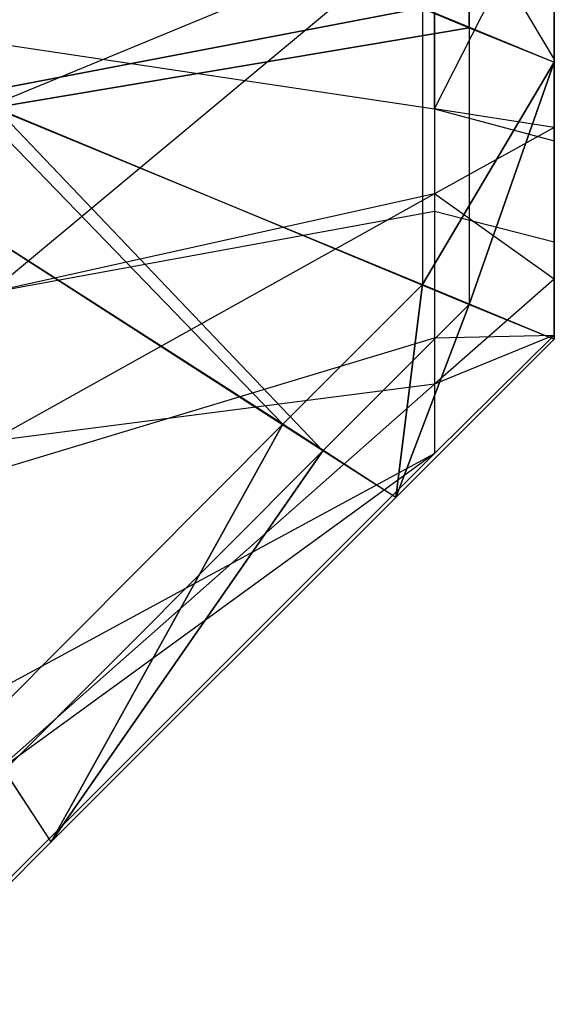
# Model space of a CAD drawing. Extents: x 0 to 0.418, y -0.27 to 0.
# Tile 52 of 83: x 0.417598 to 0.418, y -0.269938 to -0.269198. Entities that reach past the tile are written whole.
import ezdxf

# ---------------------------------------------------------------- set-up
doc = ezdxf.new("R2010")
doc.units = 0
for name, color, linetype in [('L13_SW_MIT_EMOTION_0___REPLACEM', 7, 'CONTINUOUS'), ('L4_KORPUS_1___REPLACEMTFOREMPTY', 7, 'CONTINUOUS'), ('L5_KORPUS_0___REPLACEMTFOREMPTY', 7, 'CONTINUOUS')]:
    doc.layers.add(name, color=color, linetype=linetype)

msp = doc.modelspace()

# ---------------------------------------------------------------- linework, layer by layer
at = {"layer": 'L13_SW_MIT_EMOTION_0___REPLACEM', "color": 8}
for points, invisible_edges in [([(0.417576, -0.017625, 0.007765), (0.41791, -0.269125, 0.008099), (0.417576, -0.269263, 0.007765), (0.417576, -0.017625, 0.007765)], 13), ([(0.41791, -0.269077, 0.347904), (0.417576, -0.017679, 0.348238), (0.417576, -0.269215, 0.348238), (0.41791, -0.269077, 0.347904)], 13), ([(0.41791, -0.269077, 0.347904), (0.418, -0.269228, 0.347814), (0.418, -0.26904, 0.347814), (0.41791, -0.269077, 0.347904)], 14), ([(0.418, -0.269177, 0.347693), (0.418, -0.26904, 0.347814), (0.418, -0.269228, 0.347814), (0.418, -0.269177, 0.347693)], 13), ([(0.417576, -0.269215, 0.348238), (0.41791, -0.269265, 0.347904), (0.41791, -0.269077, 0.347904), (0.417576, -0.269215, 0.348238)], 14), ([(0.418, -0.269228, 0.347814), (0.41791, -0.269077, 0.347904), (0.41791, -0.269265, 0.347904), (0.418, -0.269228, 0.347814)], 13), ([(0.418, -0.269088, 0.008189), (0.41791, -0.269265, 0.008099), (0.41791, -0.269125, 0.008099), (0.418, -0.269088, 0.008189)], 13), ([(0.41791, -0.269265, 0.008099), (0.418, -0.269088, 0.008189), (0.418, -0.269228, 0.008189), (0.41791, -0.269265, 0.008099)], 14), ([(0.418, -0.269088, 0.008189), (0.418, -0.269177, 0.00831), (0.418, -0.269228, 0.008189), (0.418, -0.269088, 0.008189)], 13), ([(0.41791, -0.269125, 0.008099), (0.417576, -0.269403, 0.007765), (0.417576, -0.269263, 0.007765), (0.41791, -0.269125, 0.008099)], 13), ([(0.417576, -0.269403, 0.007765), (0.41791, -0.269125, 0.008099), (0.41791, -0.269265, 0.008099), (0.417576, -0.269403, 0.007765)], 14), ([(0.418, -0.269228, 0.347814), (0.418, -0.269218, 0.347653), (0.418, -0.269177, 0.347693), (0.418, -0.269228, 0.347814)], 14), ([(0.418, -0.269211, 0.008344), (0.418, -0.269228, 0.008189), (0.418, -0.269177, 0.00831), (0.418, -0.269211, 0.008344)], 14), ([(0.418, -0.269218, 0.347653), (0.418, -0.269211, 0.008344), (0.418, -0.269177, 0.347693), (0.418, -0.269218, 0.347653)], 13), ([(0.418, -0.269177, 0.347693), (0.418, -0.269211, 0.008344), (0.418, -0.269177, 0.00831), (0.418, -0.269177, 0.347693)], 10), ([(0.418, -0.269286, 0.008419), (0.418, -0.269279, 0.00824), (0.418, -0.269211, 0.008344), (0.418, -0.269286, 0.008419)], 14), ([(0.418, -0.269228, 0.008189), (0.418, -0.269211, 0.008344), (0.418, -0.269279, 0.00824), (0.418, -0.269228, 0.008189)], 13), ([(0.418, -0.269268, 0.347603), (0.418, -0.269286, 0.008419), (0.418, -0.269211, 0.008344), (0.418, -0.269268, 0.347603)], 13), ([(0.418, -0.269268, 0.347603), (0.418, -0.269211, 0.008344), (0.418, -0.269218, 0.347653), (0.418, -0.269268, 0.347603)], 10), ([(0.41791, -0.269265, 0.347904), (0.417576, -0.269215, 0.348238), (0.417576, -0.269403, 0.348238), (0.41791, -0.269265, 0.347904)], 13), ([(0.418, -0.269289, 0.347753), (0.418, -0.269268, 0.347603), (0.418, -0.269218, 0.347653), (0.418, -0.269289, 0.347753)], 14), ([(0.418, -0.269218, 0.347653), (0.418, -0.269228, 0.347814), (0.418, -0.269289, 0.347753), (0.418, -0.269218, 0.347653)], 13), ([(0.41791, -0.269265, 0.347904), (0.418, -0.269289, 0.347753), (0.418, -0.269228, 0.347814), (0.41791, -0.269265, 0.347904)], 14), ([(0.418, -0.269279, 0.00824), (0.41791, -0.269265, 0.008099), (0.418, -0.269228, 0.008189), (0.418, -0.269279, 0.00824)], 14), ([(0.417576, -0.269403, 0.348238), (0.41791, -0.269342, 0.347827), (0.41791, -0.269265, 0.347904), (0.417576, -0.269403, 0.348238)], 14), ([(0.41791, -0.269329, 0.008163), (0.417576, -0.269403, 0.007765), (0.41791, -0.269265, 0.008099), (0.41791, -0.269329, 0.008163)], 14), ([(0.418, -0.269289, 0.347753), (0.41791, -0.269265, 0.347904), (0.41791, -0.269342, 0.347827), (0.418, -0.269289, 0.347753)], 13), ([(0.41791, -0.269265, 0.008099), (0.418, -0.269279, 0.00824), (0.41791, -0.269329, 0.008163), (0.41791, -0.269265, 0.008099)], 13), ([(0.418, -0.269268, 0.347603), (0.418, -0.269289, 0.347753), (0.418, -0.269365, 0.347677), (0.418, -0.269268, 0.347603)], 13), ([(0.418, -0.269365, 0.347677), (0.418, -0.269313, 0.347557), (0.418, -0.269268, 0.347603), (0.418, -0.269365, 0.347677)], 14), ([(0.418, -0.269313, 0.347557), (0.418, -0.269286, 0.008419), (0.418, -0.269268, 0.347603), (0.418, -0.269313, 0.347557)], 10), ([(0.418, -0.269393, 0.008354), (0.41791, -0.269329, 0.008163), (0.418, -0.269279, 0.00824), (0.418, -0.269393, 0.008354)], 14), ([(0.418, -0.269279, 0.00824), (0.418, -0.269286, 0.008419), (0.418, -0.269393, 0.008354), (0.418, -0.269279, 0.00824)], 13), ([(0.418, -0.269313, 0.008446), (0.418, -0.269393, 0.008354), (0.418, -0.269286, 0.008419), (0.418, -0.269313, 0.008446)], 14), ([(0.418, -0.269286, 0.008419), (0.418, -0.269313, 0.008615), (0.418, -0.269313, 0.008446), (0.418, -0.269286, 0.008419)], 13), ([(0.418, -0.269313, 0.008615), (0.418, -0.269286, 0.008419), (0.418, -0.269313, 0.347373), (0.418, -0.269313, 0.008615)], 10), ([(0.418, -0.269313, 0.347373), (0.418, -0.269286, 0.008419), (0.418, -0.269313, 0.347557), (0.418, -0.269313, 0.347373)], 13), ([(0.41791, -0.269342, 0.347827), (0.418, -0.269365, 0.347677), (0.418, -0.269289, 0.347753), (0.41791, -0.269342, 0.347827)], 14), ([(0.418, -0.269393, 0.008354), (0.418, -0.269313, 0.008446), (0.418, -0.269435, 0.008396), (0.418, -0.269393, 0.008354)], 13), ([(0.418, -0.269313, 0.008615), (0.418, -0.269435, 0.347373), (0.418, -0.269435, 0.008615), (0.418, -0.269313, 0.008615)], 13), ([(0.418, -0.269435, 0.347373), (0.418, -0.269313, 0.008615), (0.418, -0.269313, 0.347373), (0.418, -0.269435, 0.347373)], 14), ([(0.418, -0.269313, 0.008446), (0.418, -0.269435, 0.008615), (0.418, -0.269435, 0.008396), (0.418, -0.269313, 0.008446)], 13), ([(0.418, -0.269435, 0.008615), (0.418, -0.269313, 0.008446), (0.418, -0.269313, 0.008615), (0.418, -0.269435, 0.008615)], 14), ([(0.418, -0.269313, 0.347557), (0.418, -0.269365, 0.347677), (0.418, -0.269435, 0.347607), (0.418, -0.269313, 0.347557)], 13), ([(0.418, -0.269313, 0.347373), (0.418, -0.269435, 0.347607), (0.418, -0.269435, 0.347373), (0.418, -0.269313, 0.347373)], 13), ([(0.418, -0.269435, 0.347607), (0.418, -0.269313, 0.347373), (0.418, -0.269313, 0.347557), (0.418, -0.269435, 0.347607)], 14), ([(0.41791, -0.269472, 0.008307), (0.417576, -0.269515, 0.007877), (0.41791, -0.269329, 0.008163), (0.41791, -0.269472, 0.008307)], 14), ([(0.417576, -0.269403, 0.007765), (0.41791, -0.269329, 0.008163), (0.417576, -0.269515, 0.007877), (0.417576, -0.269403, 0.007765)], 13), ([(0.41791, -0.269329, 0.008163), (0.418, -0.269393, 0.008354), (0.41791, -0.269472, 0.008307), (0.41791, -0.269329, 0.008163)], 13), ([(0.417576, -0.269538, 0.348103), (0.41791, -0.269437, 0.347732), (0.41791, -0.269342, 0.347827), (0.417576, -0.269538, 0.348103)], 14), ([(0.41791, -0.269342, 0.347827), (0.417576, -0.269403, 0.348238), (0.417576, -0.269538, 0.348103), (0.41791, -0.269342, 0.347827)], 13), ([(0.418, -0.269365, 0.347677), (0.41791, -0.269342, 0.347827), (0.41791, -0.269437, 0.347732), (0.418, -0.269365, 0.347677)], 13), ([(0.41791, -0.269437, 0.347732), (0.418, -0.269435, 0.347607), (0.418, -0.269365, 0.347677), (0.41791, -0.269437, 0.347732)], 14), ([(0.418, -0.269435, 0.008396), (0.41791, -0.269472, 0.008307), (0.418, -0.269393, 0.008354), (0.418, -0.269435, 0.008396)], 14), ([(0.41791, -0.269437, 0.347732), (0.417576, -0.269538, 0.348103), (0.417576, -0.269705, 0.347936), (0.41791, -0.269437, 0.347732)], 13), ([(0.417576, -0.269705, 0.347936), (0.41791, -0.269524, 0.347644), (0.41791, -0.269437, 0.347732), (0.417576, -0.269705, 0.347936)], 14), ([(0.41791, -0.269472, 0.008307), (0.418, -0.269435, 0.008396), (0.41791, -0.269524, 0.008359), (0.41791, -0.269472, 0.008307)], 13), ([(0.418, -0.269435, 0.347607), (0.41791, -0.269437, 0.347732), (0.41791, -0.269524, 0.347644), (0.418, -0.269435, 0.347607)], 13), ([(0.418, -0.269435, 0.008396), (0.41791, -0.269524, 0.008577), (0.41791, -0.269524, 0.008359), (0.418, -0.269435, 0.008396)], 13), ([(0.41791, -0.269524, 0.008577), (0.418, -0.269435, 0.008396), (0.418, -0.269435, 0.008615), (0.41791, -0.269524, 0.008577)], 14), ([(0.418, -0.269435, 0.008615), (0.41791, -0.269524, 0.34741), (0.41791, -0.269524, 0.008577), (0.418, -0.269435, 0.008615)], 13), ([(0.41791, -0.269524, 0.34741), (0.418, -0.269435, 0.008615), (0.418, -0.269435, 0.347373), (0.41791, -0.269524, 0.34741)], 14), ([(0.418, -0.269435, 0.347607), (0.41791, -0.269524, 0.34741), (0.418, -0.269435, 0.347373), (0.418, -0.269435, 0.347607)], 13), ([(0.41791, -0.269524, 0.34741), (0.418, -0.269435, 0.347607), (0.41791, -0.269524, 0.347644), (0.41791, -0.269524, 0.34741)], 14), ([(0.417576, -0.269515, 0.007877), (0.41791, -0.269472, 0.008307), (0.417576, -0.269767, 0.008129), (0.417576, -0.269515, 0.007877)], 13), ([(0.41791, -0.269524, 0.008359), (0.417576, -0.269767, 0.008129), (0.41791, -0.269472, 0.008307), (0.41791, -0.269524, 0.008359)], 14), ([(0.417576, -0.269767, 0.008129), (0.41791, -0.269524, 0.008359), (0.417576, -0.269858, 0.00822), (0.417576, -0.269767, 0.008129)], 13), ([(0.41791, -0.269524, 0.347644), (0.417576, -0.269705, 0.347936), (0.417576, -0.269858, 0.347783), (0.41791, -0.269524, 0.347644)], 13), ([(0.41791, -0.269524, 0.347644), (0.417576, -0.269858, 0.347548), (0.41791, -0.269524, 0.34741), (0.41791, -0.269524, 0.347644)], 13), ([(0.417576, -0.269858, 0.347548), (0.41791, -0.269524, 0.347644), (0.417576, -0.269858, 0.347783), (0.417576, -0.269858, 0.347548)], 14), ([(0.41791, -0.269524, 0.008577), (0.417576, -0.269858, 0.347548), (0.417576, -0.269858, 0.008439), (0.41791, -0.269524, 0.008577)], 13), ([(0.417576, -0.269858, 0.347548), (0.41791, -0.269524, 0.008577), (0.41791, -0.269524, 0.34741), (0.417576, -0.269858, 0.347548)], 14), ([(0.41791, -0.269524, 0.008359), (0.417576, -0.269858, 0.008439), (0.417576, -0.269858, 0.00822), (0.41791, -0.269524, 0.008359)], 13), ([(0.417576, -0.269858, 0.008439), (0.41791, -0.269524, 0.008359), (0.41791, -0.269524, 0.008577), (0.417576, -0.269858, 0.008439)], 14)]:
    msp.add_3dface(points, dxfattribs=dict(at, invisible_edges=invisible_edges))
at = {"layer": 'L4_KORPUS_1___REPLACEMTFOREMPTY', "color": 8}
for points, invisible_edges in [([(0.418, -0.000841, 0.007194), (0.417901, -0.269189, 0.007293), (0.418, -0.26923, 0.007194), (0.418, -0.000841, 0.007194)], 13), ([(0.417936, -0.269204, 0.000436), (0.418, -0.000841, 0.0005), (0.418, -0.26923, 0.0005), (0.417936, -0.269204, 0.000436)], 13), ([(0.418, -0.000841, 0.0005), (0.417936, -0.269204, 0.000436), (0.417936, -0.000867, 0.000436), (0.418, -0.000841, 0.0005)], 14), ([(0.418, -0.000841, 0.000566), (0.418, -0.26923, 0.007022), (0.418, -0.26923, 0.000566), (0.418, -0.000841, 0.000566)], 13), ([(0.418, -0.26923, 0.007022), (0.418, -0.000841, 0.000566), (0.418, -0.000841, 0.007022), (0.418, -0.26923, 0.007022)], 14), ([(0.418, -0.000841, 0.007022), (0.418, -0.26923, 0.007194), (0.418, -0.26923, 0.007022), (0.418, -0.000841, 0.007022)], 13), ([(0.418, -0.26923, 0.007194), (0.418, -0.000841, 0.007022), (0.418, -0.000841, 0.007194), (0.418, -0.26923, 0.007194)], 14), ([(0.418, -0.000841, 0.0005), (0.418, -0.26923, 0.000566), (0.418, -0.26923, 0.0005), (0.418, -0.000841, 0.0005)], 13), ([(0.418, -0.26923, 0.000566), (0.418, -0.000841, 0.0005), (0.418, -0.000841, 0.000566), (0.418, -0.26923, 0.000566)], 14), ([(0.41758, -0.269056, 0.00008), (0.417936, -0.000867, 0.000436), (0.417936, -0.269204, 0.000436), (0.41758, -0.269056, 0.00008)], 13), ([(0.417557, -0.269255, 0.007637), (0.417901, -0.269189, 0.007293), (0.417557, -0.269047, 0.007637), (0.417557, -0.269255, 0.007637)], 14), ([(0.417936, -0.269204, 0.000436), (0.41758, -0.269264, 0.00008), (0.41758, -0.269056, 0.00008), (0.417936, -0.269204, 0.000436)], 14), ([(0.417901, -0.269189, 0.007293), (0.417557, -0.269255, 0.007637), (0.417901, -0.269397, 0.007293), (0.417901, -0.269189, 0.007293)], 13), ([(0.417901, -0.269397, 0.007293), (0.418, -0.26923, 0.007194), (0.417901, -0.269189, 0.007293), (0.417901, -0.269397, 0.007293)], 14), ([(0.41758, -0.269264, 0.00008), (0.417936, -0.269204, 0.000436), (0.417936, -0.269412, 0.000436), (0.41758, -0.269264, 0.00008)], 13), ([(0.418, -0.26923, 0.0005), (0.417936, -0.269412, 0.000436), (0.417936, -0.269204, 0.000436), (0.418, -0.26923, 0.0005)], 14), ([(0.418, -0.26923, 0.007194), (0.417901, -0.269397, 0.007293), (0.418, -0.269438, 0.007194), (0.418, -0.26923, 0.007194)], 13), ([(0.417936, -0.269412, 0.000436), (0.418, -0.26923, 0.0005), (0.418, -0.269438, 0.0005), (0.417936, -0.269412, 0.000436)], 13), ([(0.418, -0.26923, 0.000566), (0.418, -0.269438, 0.007022), (0.418, -0.269438, 0.000566), (0.418, -0.26923, 0.000566)], 13), ([(0.418, -0.269438, 0.007022), (0.418, -0.26923, 0.000566), (0.418, -0.26923, 0.007022), (0.418, -0.269438, 0.007022)], 14), ([(0.418, -0.26923, 0.007022), (0.418, -0.269438, 0.007194), (0.418, -0.269438, 0.007022), (0.418, -0.26923, 0.007022)], 13), ([(0.418, -0.269438, 0.007194), (0.418, -0.26923, 0.007022), (0.418, -0.26923, 0.007194), (0.418, -0.269438, 0.007194)], 14), ([(0.418, -0.26923, 0.0005), (0.418, -0.269438, 0.000566), (0.418, -0.269438, 0.0005), (0.418, -0.26923, 0.0005)], 13), ([(0.418, -0.269438, 0.000566), (0.418, -0.26923, 0.0005), (0.418, -0.26923, 0.000566), (0.418, -0.269438, 0.000566)], 14), ([(0.417796, -0.269502, 0.007293), (0.417557, -0.269255, 0.007637), (0.4175, -0.269312, 0.007637), (0.417796, -0.269502, 0.007293)], 13), ([(0.417557, -0.269255, 0.007637), (0.417796, -0.269502, 0.007293), (0.417901, -0.269397, 0.007293), (0.417557, -0.269255, 0.007637)], 14), ([(0.41758, -0.269264, 0.00008), (0.417826, -0.269522, 0.000436), (0.41752, -0.269325, 0.00008), (0.41758, -0.269264, 0.00008)], 13), ([(0.417826, -0.269522, 0.000436), (0.41758, -0.269264, 0.00008), (0.417936, -0.269412, 0.000436), (0.417826, -0.269522, 0.000436)], 14), ([(0.4175, -0.269312, 0.007637), (0.417567, -0.269732, 0.007293), (0.417796, -0.269502, 0.007293), (0.4175, -0.269312, 0.007637)], 14), ([(0.417587, -0.269762, 0.000436), (0.41752, -0.269325, 0.00008), (0.417826, -0.269522, 0.000436), (0.417587, -0.269762, 0.000436)], 14), ([(0.417881, -0.269557, 0.007194), (0.417901, -0.269397, 0.007293), (0.417796, -0.269502, 0.007293), (0.417881, -0.269557, 0.007194)], 13), ([(0.417901, -0.269397, 0.007293), (0.417881, -0.269557, 0.007194), (0.418, -0.269438, 0.007194), (0.417901, -0.269397, 0.007293)], 14), ([(0.417936, -0.269412, 0.000436), (0.417881, -0.269557, 0.0005), (0.417826, -0.269522, 0.000436), (0.417936, -0.269412, 0.000436)], 13), ([(0.417881, -0.269557, 0.0005), (0.417936, -0.269412, 0.000436), (0.418, -0.269438, 0.0005), (0.417881, -0.269557, 0.0005)], 14), ([(0.418, -0.269438, 0.000566), (0.417881, -0.269557, 0.007022), (0.417881, -0.269557, 0.000566), (0.418, -0.269438, 0.000566)], 13), ([(0.417881, -0.269557, 0.007022), (0.418, -0.269438, 0.000566), (0.418, -0.269438, 0.007022), (0.417881, -0.269557, 0.007022)], 14), ([(0.418, -0.269438, 0.007022), (0.417881, -0.269557, 0.007194), (0.417881, -0.269557, 0.007022), (0.418, -0.269438, 0.007022)], 13), ([(0.417881, -0.269557, 0.007194), (0.418, -0.269438, 0.007022), (0.418, -0.269438, 0.007194), (0.417881, -0.269557, 0.007194)], 14), ([(0.418, -0.269438, 0.0005), (0.417881, -0.269557, 0.000566), (0.417881, -0.269557, 0.0005), (0.418, -0.269438, 0.0005)], 13), ([(0.417881, -0.269557, 0.000566), (0.418, -0.269438, 0.0005), (0.418, -0.269438, 0.000566), (0.417881, -0.269557, 0.000566)], 14), ([(0.417622, -0.269816, 0.007194), (0.417796, -0.269502, 0.007293), (0.417567, -0.269732, 0.007293), (0.417622, -0.269816, 0.007194)], 13), ([(0.417796, -0.269502, 0.007293), (0.417622, -0.269816, 0.007194), (0.417881, -0.269557, 0.007194), (0.417796, -0.269502, 0.007293)], 14), ([(0.417826, -0.269522, 0.000436), (0.417622, -0.269816, 0.0005), (0.417587, -0.269762, 0.000436), (0.417826, -0.269522, 0.000436)], 13), ([(0.417622, -0.269816, 0.0005), (0.417826, -0.269522, 0.000436), (0.417881, -0.269557, 0.0005), (0.417622, -0.269816, 0.0005)], 14), ([(0.417881, -0.269557, 0.000566), (0.417622, -0.269816, 0.0005), (0.417881, -0.269557, 0.0005), (0.417881, -0.269557, 0.000566)], 13), ([(0.417622, -0.269816, 0.0005), (0.417881, -0.269557, 0.000566), (0.417622, -0.269816, 0.000566), (0.417622, -0.269816, 0.0005)], 14), ([(0.417881, -0.269557, 0.007194), (0.417622, -0.269816, 0.007022), (0.417881, -0.269557, 0.007022), (0.417881, -0.269557, 0.007194)], 13), ([(0.417622, -0.269816, 0.007022), (0.417881, -0.269557, 0.007194), (0.417622, -0.269816, 0.007194), (0.417622, -0.269816, 0.007022)], 14), ([(0.417881, -0.269557, 0.007022), (0.417622, -0.269816, 0.000566), (0.417881, -0.269557, 0.000566), (0.417881, -0.269557, 0.007022)], 13), ([(0.417622, -0.269816, 0.000566), (0.417881, -0.269557, 0.007022), (0.417622, -0.269816, 0.007022), (0.417622, -0.269816, 0.000566)], 14), ([(0.417567, -0.269732, 0.007293), (0.4175, -0.269938, 0.007194), (0.417622, -0.269816, 0.007194), (0.417567, -0.269732, 0.007293)], 14), ([(0.4175, -0.269938, 0.0005), (0.417587, -0.269762, 0.000436), (0.417622, -0.269816, 0.0005), (0.4175, -0.269938, 0.0005)], 14), ([(0.417622, -0.269816, 0.007022), (0.4175, -0.269938, 0.000566), (0.417622, -0.269816, 0.000566), (0.417622, -0.269816, 0.007022)], 13), ([(0.4175, -0.269938, 0.000566), (0.417622, -0.269816, 0.007022), (0.4175, -0.269938, 0.007022), (0.4175, -0.269938, 0.000566)], 14), ([(0.417622, -0.269816, 0.007194), (0.4175, -0.269938, 0.007022), (0.417622, -0.269816, 0.007022), (0.417622, -0.269816, 0.007194)], 13), ([(0.4175, -0.269938, 0.007022), (0.417622, -0.269816, 0.007194), (0.4175, -0.269938, 0.007194), (0.4175, -0.269938, 0.007022)], 14), ([(0.417622, -0.269816, 0.000566), (0.4175, -0.269938, 0.0005), (0.417622, -0.269816, 0.0005), (0.417622, -0.269816, 0.000566)], 13), ([(0.4175, -0.269938, 0.0005), (0.417622, -0.269816, 0.000566), (0.4175, -0.269938, 0.000566), (0.4175, -0.269938, 0.0005)], 14)]:
    msp.add_3dface(points, dxfattribs=dict(at, invisible_edges=invisible_edges))
at = {"layer": 'L5_KORPUS_0___REPLACEMTFOREMPTY', "color": 8}
for points, invisible_edges in [([(0.417901, -0.269189, 0.348707), (0.418, -0.000841, 0.348806), (0.418, -0.26923, 0.348806), (0.417901, -0.269189, 0.348707)], 13), ([(0.418, -0.000841, 0.3555), (0.417936, -0.269204, 0.355564), (0.418, -0.26923, 0.3555), (0.418, -0.000841, 0.3555)], 13), ([(0.417936, -0.269204, 0.355564), (0.418, -0.000841, 0.3555), (0.417936, -0.000867, 0.355564), (0.417936, -0.269204, 0.355564)], 14), ([(0.418, -0.000841, 0.348978), (0.418, -0.26923, 0.355434), (0.418, -0.26923, 0.348978), (0.418, -0.000841, 0.348978)], 13), ([(0.418, -0.26923, 0.355434), (0.418, -0.000841, 0.348978), (0.418, -0.000841, 0.355434), (0.418, -0.26923, 0.355434)], 14), ([(0.418, -0.000841, 0.348806), (0.418, -0.26923, 0.348978), (0.418, -0.26923, 0.348806), (0.418, -0.000841, 0.348806)], 13), ([(0.418, -0.26923, 0.348978), (0.418, -0.000841, 0.348806), (0.418, -0.000841, 0.348978), (0.418, -0.26923, 0.348978)], 14), ([(0.418, -0.000841, 0.355434), (0.418, -0.26923, 0.3555), (0.418, -0.26923, 0.355434), (0.418, -0.000841, 0.355434)], 13), ([(0.418, -0.26923, 0.3555), (0.418, -0.000841, 0.355434), (0.418, -0.000841, 0.3555), (0.418, -0.26923, 0.3555)], 14), ([(0.417936, -0.000867, 0.355564), (0.41758, -0.269056, 0.35592), (0.417936, -0.269204, 0.355564), (0.417936, -0.000867, 0.355564)], 13), ([(0.417901, -0.269189, 0.348707), (0.417557, -0.269255, 0.348363), (0.417557, -0.269047, 0.348363), (0.417901, -0.269189, 0.348707)], 14), ([(0.41758, -0.269264, 0.35592), (0.417936, -0.269204, 0.355564), (0.41758, -0.269056, 0.35592), (0.41758, -0.269264, 0.35592)], 14), ([(0.417557, -0.269255, 0.348363), (0.417901, -0.269189, 0.348707), (0.417901, -0.269397, 0.348707), (0.417557, -0.269255, 0.348363)], 13), ([(0.418, -0.26923, 0.348806), (0.417901, -0.269397, 0.348707), (0.417901, -0.269189, 0.348707), (0.418, -0.26923, 0.348806)], 14), ([(0.417936, -0.269204, 0.355564), (0.41758, -0.269264, 0.35592), (0.417936, -0.269412, 0.355564), (0.417936, -0.269204, 0.355564)], 13), ([(0.417936, -0.269412, 0.355564), (0.418, -0.26923, 0.3555), (0.417936, -0.269204, 0.355564), (0.417936, -0.269412, 0.355564)], 14), ([(0.417901, -0.269397, 0.348707), (0.418, -0.26923, 0.348806), (0.418, -0.269438, 0.348806), (0.417901, -0.269397, 0.348707)], 13), ([(0.418, -0.26923, 0.3555), (0.417936, -0.269412, 0.355564), (0.418, -0.269438, 0.3555), (0.418, -0.26923, 0.3555)], 13), ([(0.418, -0.26923, 0.348978), (0.418, -0.269438, 0.355434), (0.418, -0.269438, 0.348978), (0.418, -0.26923, 0.348978)], 13), ([(0.418, -0.269438, 0.355434), (0.418, -0.26923, 0.348978), (0.418, -0.26923, 0.355434), (0.418, -0.269438, 0.355434)], 14), ([(0.418, -0.26923, 0.348806), (0.418, -0.269438, 0.348978), (0.418, -0.269438, 0.348806), (0.418, -0.26923, 0.348806)], 13), ([(0.418, -0.269438, 0.348978), (0.418, -0.26923, 0.348806), (0.418, -0.26923, 0.348978), (0.418, -0.269438, 0.348978)], 14), ([(0.418, -0.26923, 0.355434), (0.418, -0.269438, 0.3555), (0.418, -0.269438, 0.355434), (0.418, -0.26923, 0.355434)], 13), ([(0.418, -0.269438, 0.3555), (0.418, -0.26923, 0.355434), (0.418, -0.26923, 0.3555), (0.418, -0.269438, 0.3555)], 14), ([(0.417557, -0.269255, 0.348363), (0.417796, -0.269502, 0.348707), (0.4175, -0.269312, 0.348363), (0.417557, -0.269255, 0.348363)], 13), ([(0.417796, -0.269502, 0.348707), (0.417557, -0.269255, 0.348363), (0.417901, -0.269397, 0.348707), (0.417796, -0.269502, 0.348707)], 14), ([(0.417826, -0.269522, 0.355564), (0.41758, -0.269264, 0.35592), (0.41752, -0.269325, 0.35592), (0.417826, -0.269522, 0.355564)], 13), ([(0.41758, -0.269264, 0.35592), (0.417826, -0.269522, 0.355564), (0.417936, -0.269412, 0.355564), (0.41758, -0.269264, 0.35592)], 14), ([(0.417567, -0.269732, 0.348707), (0.4175, -0.269312, 0.348363), (0.417796, -0.269502, 0.348707), (0.417567, -0.269732, 0.348707)], 14), ([(0.41752, -0.269325, 0.35592), (0.417587, -0.269762, 0.355564), (0.417826, -0.269522, 0.355564), (0.41752, -0.269325, 0.35592)], 14), ([(0.417901, -0.269397, 0.348707), (0.417881, -0.269557, 0.348806), (0.417796, -0.269502, 0.348707), (0.417901, -0.269397, 0.348707)], 13), ([(0.417881, -0.269557, 0.348806), (0.417901, -0.269397, 0.348707), (0.418, -0.269438, 0.348806), (0.417881, -0.269557, 0.348806)], 14), ([(0.417881, -0.269557, 0.3555), (0.417936, -0.269412, 0.355564), (0.417826, -0.269522, 0.355564), (0.417881, -0.269557, 0.3555)], 13), ([(0.417936, -0.269412, 0.355564), (0.417881, -0.269557, 0.3555), (0.418, -0.269438, 0.3555), (0.417936, -0.269412, 0.355564)], 14), ([(0.418, -0.269438, 0.348978), (0.417881, -0.269557, 0.355434), (0.417881, -0.269557, 0.348978), (0.418, -0.269438, 0.348978)], 13), ([(0.417881, -0.269557, 0.355434), (0.418, -0.269438, 0.348978), (0.418, -0.269438, 0.355434), (0.417881, -0.269557, 0.355434)], 14), ([(0.418, -0.269438, 0.348806), (0.417881, -0.269557, 0.348978), (0.417881, -0.269557, 0.348806), (0.418, -0.269438, 0.348806)], 13), ([(0.417881, -0.269557, 0.348978), (0.418, -0.269438, 0.348806), (0.418, -0.269438, 0.348978), (0.417881, -0.269557, 0.348978)], 14), ([(0.418, -0.269438, 0.355434), (0.417881, -0.269557, 0.3555), (0.417881, -0.269557, 0.355434), (0.418, -0.269438, 0.355434)], 13), ([(0.417881, -0.269557, 0.3555), (0.418, -0.269438, 0.355434), (0.418, -0.269438, 0.3555), (0.417881, -0.269557, 0.3555)], 14), ([(0.417796, -0.269502, 0.348707), (0.417622, -0.269816, 0.348806), (0.417567, -0.269732, 0.348707), (0.417796, -0.269502, 0.348707)], 13), ([(0.417622, -0.269816, 0.348806), (0.417796, -0.269502, 0.348707), (0.417881, -0.269557, 0.348806), (0.417622, -0.269816, 0.348806)], 14), ([(0.417622, -0.269816, 0.3555), (0.417826, -0.269522, 0.355564), (0.417587, -0.269762, 0.355564), (0.417622, -0.269816, 0.3555)], 13), ([(0.417826, -0.269522, 0.355564), (0.417622, -0.269816, 0.3555), (0.417881, -0.269557, 0.3555), (0.417826, -0.269522, 0.355564)], 14), ([(0.417881, -0.269557, 0.3555), (0.417622, -0.269816, 0.355434), (0.417881, -0.269557, 0.355434), (0.417881, -0.269557, 0.3555)], 13), ([(0.417622, -0.269816, 0.355434), (0.417881, -0.269557, 0.3555), (0.417622, -0.269816, 0.3555), (0.417622, -0.269816, 0.355434)], 14), ([(0.417881, -0.269557, 0.348978), (0.417622, -0.269816, 0.348806), (0.417881, -0.269557, 0.348806), (0.417881, -0.269557, 0.348978)], 13), ([(0.417622, -0.269816, 0.348806), (0.417881, -0.269557, 0.348978), (0.417622, -0.269816, 0.348978), (0.417622, -0.269816, 0.348806)], 14), ([(0.417881, -0.269557, 0.355434), (0.417622, -0.269816, 0.348978), (0.417881, -0.269557, 0.348978), (0.417881, -0.269557, 0.355434)], 13), ([(0.417622, -0.269816, 0.348978), (0.417881, -0.269557, 0.355434), (0.417622, -0.269816, 0.355434), (0.417622, -0.269816, 0.348978)], 14), ([(0.4175, -0.269938, 0.348806), (0.417567, -0.269732, 0.348707), (0.417622, -0.269816, 0.348806), (0.4175, -0.269938, 0.348806)], 14), ([(0.417587, -0.269762, 0.355564), (0.4175, -0.269938, 0.3555), (0.417622, -0.269816, 0.3555), (0.417587, -0.269762, 0.355564)], 14), ([(0.417622, -0.269816, 0.355434), (0.4175, -0.269938, 0.348978), (0.417622, -0.269816, 0.348978), (0.417622, -0.269816, 0.355434)], 13), ([(0.4175, -0.269938, 0.348978), (0.417622, -0.269816, 0.355434), (0.4175, -0.269938, 0.355434), (0.4175, -0.269938, 0.348978)], 14), ([(0.417622, -0.269816, 0.348978), (0.4175, -0.269938, 0.348806), (0.417622, -0.269816, 0.348806), (0.417622, -0.269816, 0.348978)], 13), ([(0.4175, -0.269938, 0.348806), (0.417622, -0.269816, 0.348978), (0.4175, -0.269938, 0.348978), (0.4175, -0.269938, 0.348806)], 14), ([(0.417622, -0.269816, 0.3555), (0.4175, -0.269938, 0.355434), (0.417622, -0.269816, 0.355434), (0.417622, -0.269816, 0.3555)], 13), ([(0.4175, -0.269938, 0.355434), (0.417622, -0.269816, 0.3555), (0.4175, -0.269938, 0.3555), (0.4175, -0.269938, 0.355434)], 14)]:
    msp.add_3dface(points, dxfattribs=dict(at, invisible_edges=invisible_edges))

doc.saveas('drawing.dxf')
